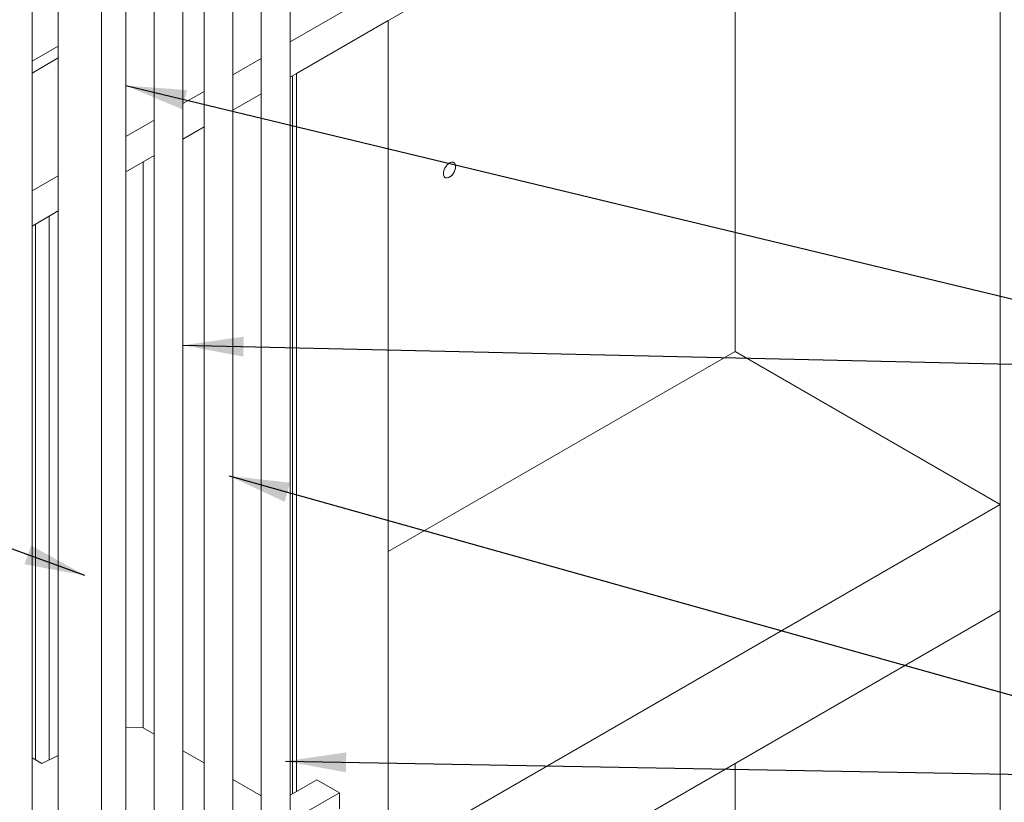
# Model space of a CAD drawing. Header units: millimetres. Extents: x 450 to 25135, y 150 to 17673.
# Tile 26 of 256: x 3916 to 5622, y 2786 to 4143. Entities that reach past the tile are written whole.
import ezdxf

# ---------------------------------------------------------------- set-up
doc = ezdxf.new("R2010")
doc.units = ezdxf.units.MM
doc.linetypes.add('SLD-Continua', pattern=[0])
doc.layers.add('COTAS', color=1, linetype='SLD-Continua')
doc.layers.add('OCULTA', color=8, linetype='SLD-Continua')
doc.styles.get("Standard").update_dxf_attribs({"font": 'ARIALN.TTF'})
doc.dimstyles.new('SLDDIMSTYLE0', dxfattribs={"dimtxt": 0.18, "dimasz": 105, "dimexe": 0, "dimexo": 0.0625, "dimgap": 0, "dimtad": 0, "dimtih": 1, "dimtoh": 1, "dimdec": 0, "dimrnd": 1e-09, "dimzin": 0, "dimdsep": 46, "dimtxsty": 'Standard', "dimsah": 1, "dimcen": 0.09, "dimadec": 0, "dimazin": 0, "dimtfac": 105, "dimtdec": 0, "dimtofl": 0, "dimtmove": 0, "dimatfit": 3, "dimfxl": 1, "dimfrac": 2, "dimtolj": 1, "dimtzin": 0, "dimarcsym": 0})

msp = doc.modelspace()

# ---------------------------------------------------------------- linework, layer by layer
at = {"color": 7, "linetype": 'SLD-Continua', "lineweight": 18, "ltscale": 30}
for p, q in [((4334.3, 5109.5), (4334.3, 2565.4)), ((4384.3, 2565.4), (4384.3, 5106.6)), ((4285.3, 2622.6), (4285.3, 5049.4)), ((4235.3, 5020.6), (4235.3, 2622.6)), ((4198.7, 2458.3), (4198.7, 4999.4)), ((4148.7, 4921.6), (4148.7, 2458.3)), ((4099.7, 2515.4), (4099.7, 4893.3)), ((3982.4, 4868.7), (3982.4, 2332.8)), ((4057.4, 2332.8), (4057.4, 4868.9)), ((3937.2, 2402.2), (3937.2, 4799.5))]:
    msp.add_line(p, q, dxfattribs=at)
at = {"layer": 'COTAS', "linetype": 'SLD-Continua', "lineweight": 18, "ltscale": 30}
for p, q in [((4430.9, 2824.7), (4384.3, 2797.8)), ((4430.9, 2824.7), (4469.8, 2802.2)), ((4469.8, 2802.2), (4384.3, 2752.9)), ((4469.8, 2774.6), (4469.8, 2802.2))]:
    msp.add_line(p, q, dxfattribs=at)
at = {"layer": 'OCULTA', "linetype": 'SLD-Continua', "lineweight": 18, "ltscale": 30}
for p, q in [((6077.4, 5081.6), (4384.3, 4104.2)), ((6077.4, 5020.4), (4384.3, 4043)), ((6077.4, 5020.4), (4384.3, 4043)), ((6077.4, 5020.4), (4384.3, 4043)), ((6077.4, 5020.4), (4384.3, 4043)), ((6077.4, 5020.4), (4384.3, 4043)), ((5615.3, 1892), (5615.3, 4753.6)), ((5615.3, 1892), (5615.3, 4753.6)), ((5615.3, 1892), (5615.3, 4753.6)), ((5615.3, 1892), (5615.3, 4753.6)), ((5615.3, 1892), (5615.3, 4753.6)), ((5155.7, 3567.6), (5155.7, 4488.3)), ((5155.7, 3567.6), (5155.7, 4488.3)), ((5155.7, 3567.6), (5155.7, 4488.3)), ((5155.7, 3567.6), (5155.7, 4488.3)), ((5155.7, 3567.6), (5155.7, 4488.3)), ((4554.7, 4141.3), (4395.6, 4049.5)), ((4554.7, 4141.3), (4395.6, 4049.5)), ((4554.7, 4141.3), (4395.6, 4049.5)), ((4554.7, 4141.3), (4395.6, 4049.5)), ((4554.7, 4141.3), (4395.6, 4049.5)), ((4554.7, 1892), (4554.7, 4141.3)), ((4554.7, 1892), (4554.7, 4141.3)), ((4554.7, 1892), (4554.7, 4141.3)), ((4554.7, 1892), (4554.7, 4141.3)), ((4554.7, 1892), (4554.7, 4141.3)), ((3982.4, 4096.8), (3937.2, 4070.7)), ((3982.4, 4076.3), (3937.2, 4050.2)), ((4334.3, 4075.4), (4285.3, 4047.1)), ((4388.6, 2800.2), (4388.6, 4045.5)), ((4388.6, 2800.2), (4388.6, 4045.5)), ((4388.6, 2800.2), (4388.6, 4045.5)), ((4388.6, 2800.2), (4388.6, 4045.5)), ((4388.6, 2800.2), (4388.6, 4045.5)), ((4395.6, 2804.2), (4395.6, 4049.5)), ((4395.6, 2804.2), (4395.6, 4049.5)), ((4395.6, 2804.2), (4395.6, 4049.5)), ((4395.6, 2804.2), (4395.6, 4049.5)), ((4395.6, 2804.2), (4395.6, 4049.5)), ((4235.3, 4018.2), (4198.7, 3997.1)), ((4334.3, 4014.1), (4285.3, 3985.8)), ((4334.3, 4014.1), (4285.3, 3985.8)), ((4334.3, 4014.1), (4285.3, 3985.8)), ((4334.3, 4014.1), (4285.3, 3985.8)), ((4334.3, 4014.1), (4285.3, 3985.8)), ((4148.7, 3968.2), (4099.7, 3939.9)), ((4235.3, 3957), (4198.7, 3935.8)), ((4235.3, 3957), (4198.7, 3935.8)), ((4235.3, 3957), (4198.7, 3935.8)), ((4235.3, 3957), (4198.7, 3935.8)), ((4235.3, 3957), (4198.7, 3935.8)), ((4148.7, 3907), (4099.7, 3878.7)), ((4148.7, 3907), (4099.7, 3878.7)), ((4148.7, 3907), (4099.7, 3878.7)), ((4148.7, 3907), (4099.7, 3878.7)), ((4148.7, 3907), (4099.7, 3878.7)), ((4129.9, 2914.7), (4129.9, 3896.1)), ((4129.9, 2914.7), (4129.9, 3896.1)), ((4129.9, 2914.7), (4129.9, 3896.1)), ((4129.9, 2914.7), (4129.9, 3896.1)), ((4129.9, 2914.7), (4129.9, 3896.1)), ((3982.4, 3872.2), (3937.2, 3846.1)), ((3982.4, 3811), (3937.2, 3784.9)), ((3982.4, 3811), (3937.2, 3784.9)), ((3982.4, 3811), (3937.2, 3784.9)), ((3982.4, 3811), (3937.2, 3784.9)), ((3982.4, 3811), (3937.2, 3784.9)), ((3966.6, 2858.8), (3966.6, 3801.9)), ((3966.6, 2858.8), (3966.6, 3801.9)), ((3966.6, 2858.8), (3966.6, 3801.9)), ((3966.6, 2858.8), (3966.6, 3801.9)), ((3966.6, 2858.8), (3966.6, 3801.9)), ((3942.9, 2859.4), (3942.9, 3788.2)), ((3942.9, 2859.4), (3942.9, 3788.2)), ((3942.9, 2859.4), (3942.9, 3788.2)), ((3942.9, 2859.4), (3942.9, 3788.2)), ((3942.9, 2859.4), (3942.9, 3788.2)), ((4554.7, 3220.6), (5155.7, 3567.6)), ((4554.7, 3220.6), (5155.7, 3567.6)), ((4554.7, 3220.6), (5155.7, 3567.6)), ((4554.7, 3220.6), (5155.7, 3567.6)), ((4554.7, 3220.6), (5155.7, 3567.6)), ((5155.7, 3567.6), (5615.3, 3302.2)), ((5155.7, 3567.6), (5615.3, 3302.2)), ((5155.7, 3567.6), (5615.3, 3302.2)), ((5155.7, 3567.6), (5615.3, 3302.2)), ((5155.7, 3567.6), (5615.3, 3302.2)), ((4554.7, 2689.9), (5615.3, 3302.2)), ((4554.7, 2689.9), (5615.3, 3302.2)), ((4554.7, 2689.9), (5615.3, 3302.2)), ((4554.7, 2689.9), (5615.3, 3302.2)), ((4554.7, 2689.9), (5615.3, 3302.2)), ((5615.3, 3118.5), (5615.3, 3302.2)), ((5615.3, 3118.5), (5615.3, 3302.2)), ((5615.3, 3118.5), (5615.3, 3302.2)), ((5615.3, 3118.5), (5615.3, 3302.2)), ((5615.3, 3118.5), (5615.3, 3302.2)), ((4554.7, 2506.2), (5615.3, 3118.5)), ((4554.7, 2506.2), (5615.3, 3118.5)), ((4554.7, 2506.2), (5615.3, 3118.5)), ((4554.7, 2506.2), (5615.3, 3118.5)), ((4554.7, 2506.2), (5615.3, 3118.5)), ((4099.7, 2915.4), (4129.9, 2914.7)), ((4099.7, 2915.4), (4129.9, 2914.7)), ((4099.7, 2915.4), (4129.9, 2914.7)), ((4099.7, 2915.4), (4129.9, 2914.7)), ((4099.7, 2915.4), (4129.9, 2914.7)), ((4148.7, 2903.9), (4129.9, 2914.7)), ((4148.7, 2903.9), (4129.9, 2914.7)), ((4148.7, 2903.9), (4129.9, 2914.7)), ((4148.7, 2903.9), (4129.9, 2914.7)), ((4148.7, 2903.9), (4129.9, 2914.7)), ((4235.3, 2853.9), (4198.7, 2875)), ((4235.3, 2853.9), (4198.7, 2875)), ((4235.3, 2853.9), (4198.7, 2875)), ((4235.3, 2853.9), (4198.7, 2875)), ((4235.3, 2853.9), (4198.7, 2875)), ((3954.3, 2852.8), (3937.2, 2862.7)), ((3954.3, 2852.8), (3937.2, 2862.7)), ((3954.3, 2852.8), (3937.2, 2862.7)), ((3954.3, 2852.8), (3937.2, 2862.7)), ((3954.3, 2852.8), (3937.2, 2862.7)), ((3982.4, 2866.6), (3954.3, 2852.8)), ((3982.4, 2866.6), (3954.3, 2852.8)), ((3982.4, 2866.6), (3954.3, 2852.8)), ((3982.4, 2866.6), (3954.3, 2852.8)), ((3982.4, 2866.6), (3954.3, 2852.8)), ((5155.7, 1892), (5155.7, 2853.2)), ((5155.7, 1892), (5155.7, 2853.2)), ((5155.7, 1892), (5155.7, 2853.2)), ((5155.7, 1892), (5155.7, 2853.2)), ((5155.7, 1892), (5155.7, 2853.2)), ((4334.3, 2796.7), (4285.3, 2825)), ((4334.3, 2796.7), (4285.3, 2825)), ((4334.3, 2796.7), (4285.3, 2825)), ((4334.3, 2796.7), (4285.3, 2825)), ((4334.3, 2796.7), (4285.3, 2825))]:
    msp.add_line(p, q, dxfattribs=at)
at = {"layer": 'OCULTA', "linetype": 'SLD-Continua', "lineweight": 18, "ltscale": 30, "flags": 128}
for points in [[(4671.1, 3885), (4671.4, 3888.1), (4671.1, 3890.9), (4670.2, 3893.1), (4668.7, 3894.7), (4666.8, 3895.6), (4664.5, 3895.7), (4662, 3894.9), (4659.4, 3893.4), (4656.9, 3891.3), (4654.7, 3888.6), (4652.7, 3885.5), (4651.3, 3882.2), (4650.4, 3878.9), (4650.1, 3875.8), (4650.4, 3873.1), (4651.3, 3870.8), (4652.7, 3869.2), (4654.7, 3868.4), (4656.9, 3868.3), (4659.4, 3869), (4662, 3870.5), (4664.5, 3872.7), (4666.8, 3875.3), (4668.7, 3878.4), (4670.2, 3881.7), (4671.1, 3885)], [(4671.1, 3885), (4671.4, 3888.1), (4671.1, 3890.9), (4670.2, 3893.1), (4668.7, 3894.7), (4666.8, 3895.6), (4664.5, 3895.7), (4662, 3894.9), (4659.4, 3893.4), (4656.9, 3891.3), (4654.7, 3888.6), (4652.7, 3885.5), (4651.3, 3882.2), (4650.4, 3878.9), (4650.1, 3875.8), (4650.4, 3873.1), (4651.3, 3870.8), (4652.7, 3869.2), (4654.7, 3868.4), (4656.9, 3868.3), (4659.4, 3869), (4662, 3870.5), (4664.5, 3872.7), (4666.8, 3875.3), (4668.7, 3878.4), (4670.2, 3881.7), (4671.1, 3885)], [(4671.1, 3885), (4671.4, 3888.1), (4671.1, 3890.9), (4670.2, 3893.1), (4668.7, 3894.7), (4666.8, 3895.6), (4664.5, 3895.7), (4662, 3894.9), (4659.4, 3893.4), (4656.9, 3891.3), (4654.7, 3888.6), (4652.7, 3885.5), (4651.3, 3882.2), (4650.4, 3878.9), (4650.1, 3875.8), (4650.4, 3873.1), (4651.3, 3870.8), (4652.7, 3869.2), (4654.7, 3868.4), (4656.9, 3868.3), (4659.4, 3869), (4662, 3870.5), (4664.5, 3872.7), (4666.8, 3875.3), (4668.7, 3878.4), (4670.2, 3881.7), (4671.1, 3885)], [(4671.1, 3885), (4671.4, 3888.1), (4671.1, 3890.9), (4670.2, 3893.1), (4668.7, 3894.7), (4666.8, 3895.6), (4664.5, 3895.7), (4662, 3894.9), (4659.4, 3893.4), (4656.9, 3891.3), (4654.7, 3888.6), (4652.7, 3885.5), (4651.3, 3882.2), (4650.4, 3878.9), (4650.1, 3875.8), (4650.4, 3873.1), (4651.3, 3870.8), (4652.7, 3869.2), (4654.7, 3868.4), (4656.9, 3868.3), (4659.4, 3869), (4662, 3870.5), (4664.5, 3872.7), (4666.8, 3875.3), (4668.7, 3878.4), (4670.2, 3881.7), (4671.1, 3885)], [(4671.1, 3885), (4671.4, 3888.1), (4671.1, 3890.9), (4670.2, 3893.1), (4668.7, 3894.7), (4666.8, 3895.6), (4664.5, 3895.7), (4662, 3894.9), (4659.4, 3893.4), (4656.9, 3891.3), (4654.7, 3888.6), (4652.7, 3885.5), (4651.3, 3882.2), (4650.4, 3878.9), (4650.1, 3875.8), (4650.4, 3873.1), (4651.3, 3870.8), (4652.7, 3869.2), (4654.7, 3868.4), (4656.9, 3868.3), (4659.4, 3869), (4662, 3870.5), (4664.5, 3872.7), (4666.8, 3875.3), (4668.7, 3878.4), (4670.2, 3881.7), (4671.1, 3885)], [(4661.3, 3894.6), (4660.7, 3894.2), (4661.3, 3894.6), (4664, 3895.5), (4666.4, 3895.6), (4668.4, 3894.8), (4670, 3893.3), (4671, 3891), (4671.3, 3888.1), (4671, 3884.9), (4670, 3881.5), (4668.4, 3878.1), (4666.4, 3874.9), (4664, 3872.2), (4661.3, 3870.2), (4658.7, 3868.8), (4656.2, 3868.3), (4653.9, 3868.7), (4652.1, 3869.8), (4650.8, 3871.8), (4650.2, 3874.4), (4650.1, 3875.9), (4650.2, 3874.4), (4650.8, 3871.8), (4652.1, 3869.8), (4653.9, 3868.7), (4656.2, 3868.3), (4658.7, 3868.8), (4661.3, 3870.2), (4664, 3872.2), (4666.4, 3874.9), (4668.4, 3878.1), (4670, 3881.5), (4671, 3884.9), (4671.3, 3888.1), (4671, 3891), (4670, 3893.3), (4668.4, 3894.8), (4666.4, 3895.6), (4664, 3895.5), (4661.3, 3894.6)], [(4671, 3891), (4671.3, 3888.1), (4671, 3891), (4670, 3893.3), (4668.4, 3894.8), (4666.4, 3895.6), (4664, 3895.5), (4661.3, 3894.6), (4660.7, 3894.2), (4661.3, 3894.6), (4664, 3895.5), (4666.4, 3895.6), (4668.4, 3894.8), (4670, 3893.3), (4671, 3891)], [(4671.3, 3888.1), (4671, 3891), (4670, 3893.3), (4668.4, 3894.8), (4666.4, 3895.6), (4664, 3895.5), (4661.3, 3894.6), (4660.7, 3894.2)], [(4671, 3884.9), (4671.3, 3888.1), (4671, 3884.9), (4670, 3881.5), (4668.4, 3878.1), (4666.4, 3874.9), (4664, 3872.2), (4661.3, 3870.2), (4658.7, 3868.8), (4656.2, 3868.3), (4653.9, 3868.7), (4652.1, 3869.8), (4650.8, 3871.8), (4650.2, 3874.4), (4650.1, 3875.9), (4650.2, 3874.4), (4650.8, 3871.8), (4652.1, 3869.8), (4653.9, 3868.7), (4656.2, 3868.3), (4658.7, 3868.8), (4661.3, 3870.2), (4664, 3872.2), (4666.4, 3874.9), (4668.4, 3878.1), (4670, 3881.5), (4671, 3884.9)], [(4650.1, 3875.9), (4650.2, 3874.4), (4650.8, 3871.8), (4652.1, 3869.8), (4653.9, 3868.7), (4656.2, 3868.3), (4658.7, 3868.8), (4661.3, 3870.2), (4664, 3872.2), (4666.4, 3874.9), (4668.4, 3878.1), (4670, 3881.5), (4671, 3884.9), (4671.3, 3888.1)]]:
    msp.add_lwpolyline(points, dxfattribs=at)

# ---------------------------------------------------------------- leaders
at = {"layer": 'COTAS', "ltscale": 30}
for points in [[(4099.7, 4028.4), (6156.5, 3533.3)], [(4028.8, 3179.2), (2549.4, 3710.7)], [(4198.7, 3578.2), (6156.5, 3533.3)], [(4278.6, 3351.7), (6156.5, 2825)], [(4376.5, 2856.9), (6156.5, 2825)]]:
    msp.add_leader(points, dimstyle='SLDDIMSTYLE0', dxfattribs=at)

doc.saveas('drawing.dxf')
